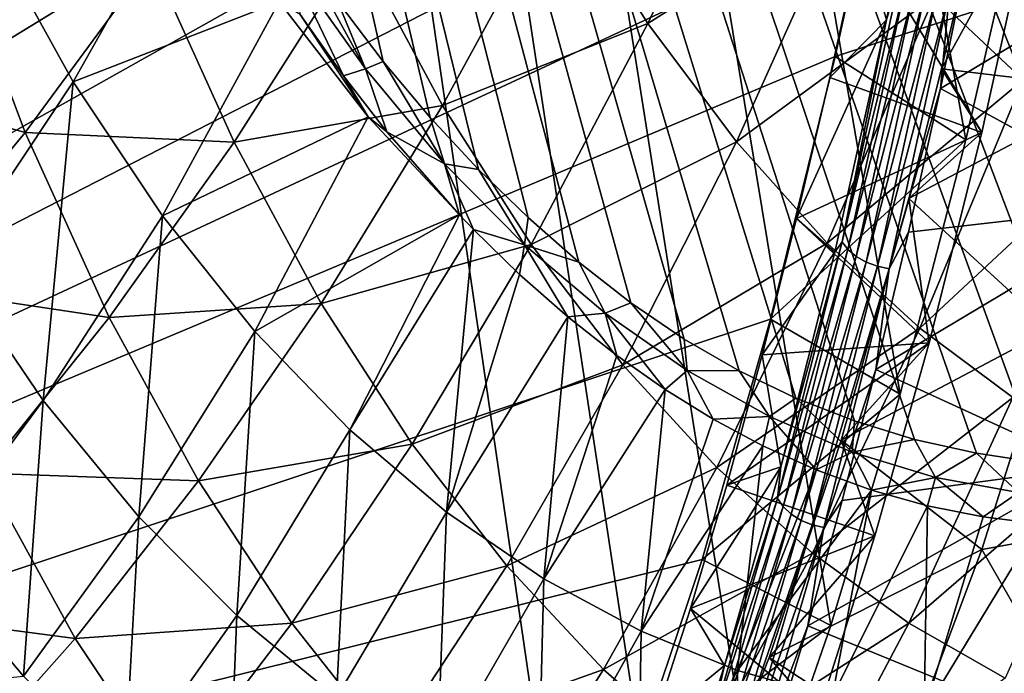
# Model space of a CAD drawing. Header units: millimetres. Extents: x 0 to 99, y -177 to 177.
# Tile 15 of 192: x 38 to 57, y -146 to -134. Entities that reach past the tile are written whole.
import ezdxf

# ---------------------------------------------------------------- set-up
doc = ezdxf.new("R2010")
doc.units = ezdxf.units.MM
doc.header["$LTSCALE"] = 26.699852
for name, color, linetype in [('12', 7, 'CONTINUOUS'), ('13', 7, 'CONTINUOUS'), ('16', 7, 'CONTINUOUS'), ('17', 7, 'CONTINUOUS'), ('2', 7, 'CONTINUOUS'), ('22', 7, 'CONTINUOUS'), ('23', 7, 'CONTINUOUS'), ('37', 7, 'CONTINUOUS'), ('39', 7, 'CONTINUOUS'), ('42', 7, 'CONTINUOUS'), ('94', 7, 'CONTINUOUS'), ('96', 7, 'CONTINUOUS'), ('97', 7, 'CONTINUOUS')]:
    doc.layers.add(name, color=color, linetype=linetype)

msp = doc.modelspace()

# ---------------------------------------------------------------- linework, layer by layer
at = {"layer": '12', "color": 253, "linetype": 'Continuous', "true_color": 0x9ca8ab}
for points in [[(48.735, -131.021, 10.316), (52.593, -128.957, 18.347), (50.394, -133.658, 16.421), (48.735, -131.021, 10.316)], [(52.593, -128.957, 18.347), (54.245, -131.202, 24.411), (50.394, -133.658, 16.421), (52.593, -128.957, 18.347)], [(55.937, -133.127, 30.631), (59.571, -129.477, 38.228), (57.655, -134.747, 36.958), (55.937, -133.127, 30.631)], [(44.786, -132.185, 2.295), (48.735, -131.021, 10.316), (46.425, -135.247, 8.349), (44.786, -132.185, 2.295)], [(48.735, -131.021, 10.316), (50.394, -133.658, 16.421), (46.425, -135.247, 8.349), (48.735, -131.021, 10.316)], [(50.394, -133.658, 16.421), (54.245, -131.202, 24.411), (52.109, -135.948, 22.742), (50.394, -133.658, 16.421)], [(54.245, -131.202, 24.411), (55.937, -133.127, 30.631), (52.109, -135.948, 22.742), (54.245, -131.202, 24.411)], [(36.84, -131.744, -13.129), (38.355, -135.763, -7.48), (34.36, -134.65, -14.94), (36.84, -131.744, -13.129)], [(36.84, -131.744, -13.129), (40.803, -132.433, -5.57), (38.355, -135.763, -7.48), (36.84, -131.744, -13.129)], [(40.803, -132.433, -5.57), (44.786, -132.185, 2.295), (42.394, -135.955, 0.333), (40.803, -132.433, -5.57)], [(44.786, -132.185, 2.295), (46.425, -135.247, 8.349), (42.394, -135.955, 0.333), (44.786, -132.185, 2.295)], [(40.803, -132.433, -5.57), (42.394, -135.955, 0.333), (38.355, -135.763, -7.48), (40.803, -132.433, -5.57)], [(52.109, -135.948, 22.742), (55.937, -133.127, 30.631), (53.866, -137.907, 29.228), (52.109, -135.948, 22.742)], [(55.937, -133.127, 30.631), (57.655, -134.747, 36.958), (53.866, -137.907, 29.228), (55.937, -133.127, 30.631)], [(46.425, -135.247, 8.349), (50.394, -133.658, 16.421), (48.138, -137.934, 14.683), (46.425, -135.247, 8.349)], [(50.394, -133.658, 16.421), (52.109, -135.948, 22.742), (48.138, -137.934, 14.683), (50.394, -133.658, 16.421)], [(34.36, -134.65, -14.94), (38.355, -135.763, -7.48), (35.902, -138.73, -9.157), (34.36, -134.65, -14.94)], [(53.866, -137.907, 29.228), (57.655, -134.747, 36.958), (55.652, -139.55, 35.826), (53.866, -137.907, 29.228)], [(57.655, -134.747, 36.958), (59.385, -136.077, 43.342), (55.652, -139.55, 35.826), (57.655, -134.747, 36.958)], [(42.394, -135.955, 0.333), (46.425, -135.247, 8.349), (44.078, -139.071, 6.586), (42.394, -135.955, 0.333)], [(46.425, -135.247, 8.349), (48.138, -137.934, 14.683), (44.078, -139.071, 6.586), (46.425, -135.247, 8.349)], [(38.355, -135.763, -7.48), (39.982, -139.343, -1.41), (35.902, -138.73, -9.157), (38.355, -135.763, -7.48)], [(38.355, -135.763, -7.48), (42.394, -135.955, 0.333), (39.982, -139.343, -1.41), (38.355, -135.763, -7.48)], [(42.394, -135.955, 0.333), (44.078, -139.071, 6.586), (39.982, -139.343, -1.41), (42.394, -135.955, 0.333)], [(48.138, -137.934, 14.683), (52.109, -135.948, 22.742), (49.911, -140.26, 21.245), (48.138, -137.934, 14.683)], [(52.109, -135.948, 22.742), (53.866, -137.907, 29.228), (49.911, -140.26, 21.245), (52.109, -135.948, 22.742)], [(55.652, -139.55, 35.826), (59.385, -136.077, 43.342), (57.451, -140.894, 42.484), (55.652, -139.55, 35.826)], [(44.078, -139.071, 6.586), (48.138, -137.934, 14.683), (45.841, -141.797, 13.133), (44.078, -139.071, 6.586)], [(48.138, -137.934, 14.683), (49.911, -140.26, 21.245), (45.841, -141.797, 13.133), (48.138, -137.934, 14.683)], [(49.911, -140.26, 21.245), (53.866, -137.907, 29.228), (51.729, -142.244, 27.98), (49.911, -140.26, 21.245)], [(53.866, -137.907, 29.228), (55.652, -139.55, 35.826), (51.729, -142.244, 27.98), (53.866, -137.907, 29.228)], [(35.902, -138.73, -9.157), (39.982, -139.343, -1.41), (37.562, -142.357, -2.935), (35.902, -138.73, -9.157)], [(39.982, -139.343, -1.41), (44.078, -139.071, 6.586), (41.707, -142.503, 5.025), (39.982, -139.343, -1.41)], [(44.078, -139.071, 6.586), (45.841, -141.797, 13.133), (41.707, -142.503, 5.025), (44.078, -139.071, 6.586)], [(39.982, -139.343, -1.41), (41.707, -142.503, 5.025), (37.562, -142.357, -2.935), (39.982, -139.343, -1.41)], [(51.729, -142.244, 27.98), (55.652, -139.55, 35.826), (53.577, -143.903, 34.832), (51.729, -142.244, 27.98)], [(55.652, -139.55, 35.826), (57.451, -140.894, 42.484), (53.577, -143.903, 34.832), (55.652, -139.55, 35.826)], [(45.841, -141.797, 13.133), (49.911, -140.26, 21.245), (47.666, -144.152, 19.918), (45.841, -141.797, 13.133)], [(49.911, -140.26, 21.245), (51.729, -142.244, 27.98), (47.666, -144.152, 19.918), (49.911, -140.26, 21.245)], [(53.577, -143.903, 34.832), (57.451, -140.894, 42.484), (55.44, -145.257, 41.744), (53.577, -143.903, 34.832)], [(57.451, -140.894, 42.484), (59.25, -141.957, 49.148), (55.44, -145.257, 41.744), (57.451, -140.894, 42.484)], [(41.707, -142.503, 5.025), (45.841, -141.797, 13.133), (43.514, -145.26, 11.768), (41.707, -142.503, 5.025)], [(45.841, -141.797, 13.133), (47.666, -144.152, 19.918), (43.514, -145.26, 11.768), (45.841, -141.797, 13.133)], [(55.44, -145.257, 41.744), (59.25, -141.957, 49.148), (57.302, -146.323, 48.662), (55.44, -145.257, 41.744)], [(37.562, -142.357, -2.935), (39.324, -145.552, 3.666), (35.146, -145.007, -4.243), (37.562, -142.357, -2.935)], [(37.562, -142.357, -2.935), (41.707, -142.503, 5.025), (39.324, -145.552, 3.666), (37.562, -142.357, -2.935)], [(47.666, -144.152, 19.918), (51.729, -142.244, 27.98), (49.54, -146.154, 26.883), (47.666, -144.152, 19.918)], [(51.729, -142.244, 27.98), (53.577, -143.903, 34.832), (49.54, -146.154, 26.883), (51.729, -142.244, 27.98)], [(41.707, -142.503, 5.025), (43.514, -145.26, 11.768), (39.324, -145.552, 3.666), (41.707, -142.503, 5.025)], [(49.54, -146.154, 26.883), (53.577, -143.903, 34.832), (51.445, -147.824, 33.971), (49.54, -146.154, 26.883)], [(53.577, -143.903, 34.832), (55.44, -145.257, 41.744), (51.445, -147.824, 33.971), (53.577, -143.903, 34.832)], [(43.514, -145.26, 11.768), (47.666, -144.152, 19.918), (45.388, -147.637, 18.758), (43.514, -145.26, 11.768)], [(47.666, -144.152, 19.918), (49.54, -146.154, 26.883), (45.388, -147.637, 18.758), (47.666, -144.152, 19.918)], [(35.146, -145.007, -4.243), (39.324, -145.552, 3.666), (36.941, -148.229, 2.508), (35.146, -145.007, -4.243)], [(39.324, -145.552, 3.666), (43.514, -145.26, 11.768), (41.172, -148.334, 10.587), (39.324, -145.552, 3.666)], [(43.514, -145.26, 11.768), (45.388, -147.637, 18.758), (41.172, -148.334, 10.587), (43.514, -145.26, 11.768)], [(51.445, -147.824, 33.971), (55.44, -145.257, 41.744), (53.366, -149.182, 41.12), (51.445, -147.824, 33.971)], [(55.44, -145.257, 41.744), (57.302, -146.323, 48.662), (53.366, -149.182, 41.12), (55.44, -145.257, 41.744)], [(39.324, -145.552, 3.666), (41.172, -148.334, 10.587), (36.941, -148.229, 2.508), (39.324, -145.552, 3.666)], [(45.388, -147.637, 18.758), (49.54, -146.154, 26.883), (47.312, -149.651, 25.937), (45.388, -147.637, 18.758)], [(49.54, -146.154, 26.883), (51.445, -147.824, 33.971), (47.312, -149.651, 25.937), (49.54, -146.154, 26.883)]]:
    msp.add_3dface(points, dxfattribs=at)
at = {"layer": '13', "color": 253, "linetype": 'Continuous', "true_color": 0x9ca8ab}
for points in [[(60.16, -137.155, 204.121), (61.29, -131.77, 208.386), (56.055, -134.916, 207.652), (60.16, -137.155, 204.121)], [(56.055, -134.916, 207.652), (61.29, -131.77, 208.386), (56.653, -132.014, 209.881), (56.055, -134.916, 207.652)], [(55.438, -137.697, 205.353), (60.16, -137.155, 204.121), (56.055, -134.916, 207.652), (55.438, -137.697, 205.353)], [(58.92, -142.243, 199.479), (60.16, -137.155, 204.121), (54.806, -140.351, 202.994), (58.92, -142.243, 199.479)], [(54.806, -140.351, 202.994), (60.16, -137.155, 204.121), (55.438, -137.697, 205.353), (54.806, -140.351, 202.994)], [(54.156, -142.886, 200.569), (58.92, -142.243, 199.479), (54.806, -140.351, 202.994), (54.156, -142.886, 200.569)], [(57.57, -146.982, 194.468), (58.92, -142.243, 199.479), (53.486, -145.312, 198.068), (57.57, -146.982, 194.468)], [(53.486, -145.312, 198.068), (58.92, -142.243, 199.479), (54.156, -142.886, 200.569), (53.486, -145.312, 198.068)], [(52.794, -147.637, 195.483), (57.57, -146.982, 194.468), (53.486, -145.312, 198.068), (52.794, -147.637, 195.483)]]:
    msp.add_3dface(points, dxfattribs=at)
at = {"layer": '16', "color": 253, "linetype": 'Continuous', "true_color": 0x9ca8ab}
for points in [[(37.642, -131.82, 4.16), (39.284, -134.783, 10.166), (41.602, -130.671, 11.963), (37.642, -131.82, 4.16)], [(41.602, -130.671, 11.963), (39.284, -134.783, 10.166), (43.265, -133.237, 18.037), (41.602, -130.671, 11.963)], [(39.284, -134.783, 10.166), (37.642, -131.82, 4.16), (36.925, -138.335, 8.458), (39.284, -134.783, 10.166)], [(39.284, -134.783, 10.166), (41.009, -137.375, 16.474), (43.265, -133.237, 18.037), (39.284, -134.783, 10.166)], [(43.265, -133.237, 18.037), (41.009, -137.375, 16.474), (44.989, -135.461, 24.34), (43.265, -133.237, 18.037)], [(43.265, -133.237, 18.037), (44.989, -135.461, 24.34), (43.672, -133.484, 19.249), (43.265, -133.237, 18.037)], [(43.672, -133.484, 19.249), (44.989, -135.461, 24.34), (44.511, -134.669, 22.393), (43.672, -133.484, 19.249)], [(38.703, -140.948, 14.964), (39.284, -134.783, 10.166), (36.925, -138.335, 8.458), (38.703, -140.948, 14.964)], [(41.009, -137.375, 16.474), (39.284, -134.783, 10.166), (38.703, -140.948, 14.964), (41.009, -137.375, 16.474)], [(44.989, -135.461, 24.34), (45.35, -135.752, 25.541), (44.511, -134.669, 22.393), (44.989, -135.461, 24.34)], [(41.009, -137.375, 16.474), (42.798, -139.615, 23.024), (44.989, -135.461, 24.34), (41.009, -137.375, 16.474)], [(44.989, -135.461, 24.34), (42.798, -139.615, 23.024), (46.753, -137.358, 30.804), (44.989, -135.461, 24.34)], [(44.989, -135.461, 24.34), (46.753, -137.358, 30.804), (45.35, -135.752, 25.541), (44.989, -135.461, 24.34)], [(40.55, -143.199, 21.726), (41.009, -137.375, 16.474), (38.703, -140.948, 14.964), (40.55, -143.199, 21.726)], [(42.798, -139.615, 23.024), (41.009, -137.375, 16.474), (40.55, -143.199, 21.726), (42.798, -139.615, 23.024)], [(42.798, -139.615, 23.024), (44.634, -141.519, 29.757), (46.753, -137.358, 30.804), (42.798, -139.615, 23.024)], [(46.753, -137.358, 30.804), (44.634, -141.519, 29.757), (47.027, -137.643, 31.829), (46.753, -137.358, 30.804)], [(44.634, -141.519, 29.757), (46.502, -143.108, 36.614), (47.027, -137.643, 31.829), (44.634, -141.519, 29.757)], [(47.027, -137.643, 31.829), (46.502, -143.108, 36.614), (47.917, -138.512, 35.165), (47.027, -137.643, 31.829)], [(38.703, -140.948, 14.964), (36.925, -138.335, 8.458), (36.421, -144.029, 13.666), (38.703, -140.948, 14.964)], [(47.917, -138.512, 35.165), (46.502, -143.108, 36.614), (48.847, -139.332, 38.651), (47.917, -138.512, 35.165)], [(46.502, -143.108, 36.614), (48.385, -144.401, 43.538), (48.847, -139.332, 38.651), (46.502, -143.108, 36.614)], [(48.847, -139.332, 38.651), (48.385, -144.401, 43.538), (49.794, -140.078, 42.202), (48.847, -139.332, 38.651)], [(42.448, -145.108, 28.681), (42.798, -139.615, 23.024), (40.55, -143.199, 21.726), (42.448, -145.108, 28.681)], [(44.634, -141.519, 29.757), (42.798, -139.615, 23.024), (42.448, -145.108, 28.681), (44.634, -141.519, 29.757)], [(49.794, -140.078, 42.202), (48.385, -144.401, 43.538), (50.732, -140.736, 45.721), (49.794, -140.078, 42.202)], [(48.385, -144.401, 43.538), (50.266, -145.415, 50.47), (50.732, -140.736, 45.721), (48.385, -144.401, 43.538)], [(50.732, -140.736, 45.721), (50.266, -145.415, 50.47), (51.661, -141.313, 49.207), (50.732, -140.736, 45.721)], [(38.322, -146.285, 20.616), (38.703, -140.948, 14.964), (36.421, -144.029, 13.666), (38.322, -146.285, 20.616)], [(40.55, -143.199, 21.726), (38.703, -140.948, 14.964), (38.322, -146.285, 20.616), (40.55, -143.199, 21.726)], [(51.661, -141.313, 49.207), (50.266, -145.415, 50.47), (52.622, -141.829, 52.811), (51.661, -141.313, 49.207)], [(44.378, -146.695, 35.766), (44.634, -141.519, 29.757), (42.448, -145.108, 28.681), (44.378, -146.695, 35.766)], [(46.502, -143.108, 36.614), (44.634, -141.519, 29.757), (44.378, -146.695, 35.766), (46.502, -143.108, 36.614)], [(50.266, -145.415, 50.47), (52.13, -146.171, 57.352), (52.622, -141.829, 52.811), (50.266, -145.415, 50.47)], [(52.622, -141.829, 52.811), (52.13, -146.171, 57.352), (53.649, -142.291, 56.653), (52.622, -141.829, 52.811)], [(53.649, -142.291, 56.653), (52.13, -146.171, 57.352), (54.721, -142.682, 60.657), (53.649, -142.291, 56.653)], [(52.13, -146.171, 57.352), (53.96, -146.687, 64.126), (54.721, -142.682, 60.657), (52.13, -146.171, 57.352)], [(54.721, -142.682, 60.657), (53.96, -146.687, 64.126), (55.804, -142.988, 64.703), (54.721, -142.682, 60.657)], [(46.324, -147.981, 42.92), (46.502, -143.108, 36.614), (44.378, -146.695, 35.766), (46.324, -147.981, 42.92)], [(48.385, -144.401, 43.538), (46.502, -143.108, 36.614), (46.324, -147.981, 42.92), (48.385, -144.401, 43.538)], [(53.96, -146.687, 64.126), (55.739, -146.983, 70.733), (55.804, -142.988, 64.703), (53.96, -146.687, 64.126)], [(55.804, -142.988, 64.703), (55.739, -146.983, 70.733), (56.881, -143.204, 68.721), (55.804, -142.988, 64.703)], [(40.276, -148.192, 27.768), (40.55, -143.199, 21.726), (38.322, -146.285, 20.616), (40.276, -148.192, 27.768)], [(42.448, -145.108, 28.681), (40.55, -143.199, 21.726), (40.276, -148.192, 27.768), (42.448, -145.108, 28.681)], [(56.881, -143.204, 68.721), (55.739, -146.983, 70.733), (57.954, -143.334, 72.728), (56.881, -143.204, 68.721)], [(55.739, -146.983, 70.733), (57.429, -147.126, 77.121), (57.954, -143.334, 72.728), (55.739, -146.983, 70.733)], [(38.322, -146.285, 20.616), (36.421, -144.029, 13.666), (34.237, -146.689, 12.742), (38.322, -146.285, 20.616)], [(48.269, -148.986, 50.082), (48.385, -144.401, 43.538), (46.324, -147.981, 42.92), (48.269, -148.986, 50.082)], [(50.266, -145.415, 50.47), (48.385, -144.401, 43.538), (48.269, -148.986, 50.082), (50.266, -145.415, 50.47)], [(42.264, -149.772, 35.057), (42.448, -145.108, 28.681), (40.276, -148.192, 27.768), (42.264, -149.772, 35.057)], [(44.378, -146.695, 35.766), (42.448, -145.108, 28.681), (42.264, -149.772, 35.057), (44.378, -146.695, 35.766)], [(50.194, -149.731, 57.19), (50.266, -145.415, 50.47), (48.269, -148.986, 50.082), (50.194, -149.731, 57.19)], [(52.13, -146.171, 57.352), (50.266, -145.415, 50.47), (50.194, -149.731, 57.19), (52.13, -146.171, 57.352)], [(52.084, -150.238, 64.182), (52.13, -146.171, 57.352), (50.194, -149.731, 57.19), (52.084, -150.238, 64.182)], [(53.96, -146.687, 64.126), (52.13, -146.171, 57.352), (52.084, -150.238, 64.182), (53.96, -146.687, 64.126)]]:
    msp.add_3dface(points, dxfattribs=at)
at = {"layer": '17', "color": 253, "linetype": 'Continuous', "true_color": 0x9ca8ab}
for points in [[(60.548, -129.967, 200.492), (59.429, -134.935, 196.258), (56.679, -131.927, 200.424), (60.548, -129.967, 200.492)], [(56.679, -131.927, 200.424), (59.429, -134.935, 196.258), (56.073, -134.536, 198.162), (56.679, -131.927, 200.424)], [(56.073, -134.536, 198.162), (59.429, -134.935, 196.258), (55.445, -137.04, 195.819), (56.073, -134.536, 198.162)], [(59.429, -134.935, 196.258), (58.197, -139.571, 191.675), (55.445, -137.04, 195.819), (59.429, -134.935, 196.258)], [(55.445, -137.04, 195.819), (58.197, -139.571, 191.675), (54.131, -141.716, 190.914), (55.445, -137.04, 195.819)], [(58.197, -139.571, 191.675), (56.852, -143.83, 186.758), (54.131, -141.716, 190.914), (58.197, -139.571, 191.675)], [(56.852, -143.83, 186.758), (58.197, -139.571, 191.675), (60.129, -143.237, 185.413), (56.852, -143.83, 186.758)], [(54.131, -141.716, 190.914), (56.852, -143.83, 186.758), (52.744, -145.921, 185.74), (54.131, -141.716, 190.914)], [(58.699, -147.046, 180.244), (56.852, -143.83, 186.758), (60.129, -143.237, 185.413), (58.699, -147.046, 180.244)], [(56.852, -143.83, 186.758), (55.407, -147.68, 181.544), (52.744, -145.921, 185.74), (56.852, -143.83, 186.758)], [(55.407, -147.68, 181.544), (56.852, -143.83, 186.758), (58.699, -147.046, 180.244), (55.407, -147.68, 181.544)], [(52.744, -145.921, 185.74), (55.407, -147.68, 181.544), (51.273, -149.645, 180.248), (52.744, -145.921, 185.74)]]:
    msp.add_3dface(points, dxfattribs=at)
at = {"layer": '2', "color": 253, "linetype": 'Continuous', "true_color": 0x9ca8ab}
for points in [[(55.012, -133.589, 207.725), (55.979, -128.686, 211.334), (54.524, -131.916, 205.905), (55.012, -133.589, 207.725)], [(53.912, -134.704, 203.622), (55.012, -133.589, 207.725), (54.524, -131.916, 205.905), (53.912, -134.704, 203.622)], [(54.011, -138.082, 203.989), (55.012, -133.589, 207.725), (53.272, -137.429, 201.232), (54.011, -138.082, 203.989)], [(53.272, -137.429, 201.232), (55.012, -133.589, 207.725), (53.912, -134.704, 203.622), (53.272, -137.429, 201.232)], [(52.607, -140.066, 198.752), (54.011, -138.082, 203.989), (53.272, -137.429, 201.232), (52.607, -140.066, 198.752)], [(52.968, -142.234, 200.097), (54.011, -138.082, 203.989), (52.607, -140.066, 198.752), (52.968, -142.234, 200.097)], [(51.923, -142.59, 196.196), (52.968, -142.234, 200.097), (52.607, -140.066, 198.752), (51.923, -142.59, 196.196)], [(51.878, -146.074, 196.031), (52.968, -142.234, 200.097), (51.221, -144.972, 193.579), (51.878, -146.074, 196.031)], [(51.221, -144.972, 193.579), (52.968, -142.234, 200.097), (51.923, -142.59, 196.196), (51.221, -144.972, 193.579)], [(50.504, -147.205, 190.903), (51.878, -146.074, 196.031), (51.221, -144.972, 193.579), (50.504, -147.205, 190.903)], [(50.731, -149.651, 191.749), (51.878, -146.074, 196.031), (50.504, -147.205, 190.903), (50.731, -149.651, 191.749)]]:
    msp.add_3dface(points, dxfattribs=at)
at = {"layer": '22', "color": 253, "linetype": 'Continuous', "true_color": 0x9ca8ab}
for points in [[(74.228, -132.961, 132.62), (29.005, -62.517, -36.155), (73.365, -134.125, 129.401), (74.228, -132.961, 132.62)], [(73.365, -134.125, 129.401), (29.005, -62.517, -36.155), (72.453, -135.237, 125.994), (73.365, -134.125, 129.401)], [(72.453, -135.237, 125.994), (29.005, -62.517, -36.155), (71.491, -136.305, 122.407), (72.453, -135.237, 125.994)], [(71.491, -136.305, 122.407), (29.005, -62.517, -36.155), (70.475, -137.311, 118.615), (71.491, -136.305, 122.407)], [(70.475, -137.311, 118.615), (29.005, -62.517, -36.155), (69.399, -138.248, 114.599), (70.475, -137.311, 118.615)], [(69.399, -138.248, 114.599), (29.005, -62.517, -36.155), (68.266, -139.123, 110.368), (69.399, -138.248, 114.599)], [(68.266, -139.123, 110.368), (29.005, -62.517, -36.155), (67.082, -139.906, 105.953), (68.266, -139.123, 110.368)], [(67.082, -139.906, 105.953), (29.005, -62.517, -36.155), (65.846, -140.589, 101.339), (67.082, -139.906, 105.953)], [(65.846, -140.589, 101.339), (29.005, -62.517, -36.155), (64.559, -141.178, 96.535), (65.846, -140.589, 101.339)], [(64.559, -141.178, 96.535), (29.005, -62.517, -36.155), (63.249, -141.644, 91.646), (64.559, -141.178, 96.535)], [(63.249, -141.644, 91.646), (29.005, -62.517, -36.155), (61.93, -141.973, 86.722), (63.249, -141.644, 91.646)], [(61.93, -141.973, 86.722), (29.005, -62.517, -36.155), (60.59, -142.176, 81.723), (61.93, -141.973, 86.722)], [(60.59, -142.176, 81.723), (29.005, -62.517, -36.155), (59.231, -142.252, 76.651), (60.59, -142.176, 81.723)], [(59.231, -142.252, 76.651), (29.005, -62.517, -36.155), (57.974, -142.154, 71.96), (59.231, -142.252, 76.651)], [(57.974, -142.154, 71.96), (29.005, -62.517, -36.155), (56.749, -141.971, 67.386), (57.974, -142.154, 71.96)], [(56.749, -141.971, 67.386), (29.005, -62.517, -36.155), (55.554, -141.702, 62.929), (56.749, -141.971, 67.386)], [(55.554, -141.702, 62.929), (29.005, -62.517, -36.155), (54.391, -141.347, 58.589), (55.554, -141.702, 62.929)], [(54.391, -141.347, 58.589), (29.005, -62.517, -36.155), (53.26, -140.907, 54.366), (54.391, -141.347, 58.589)], [(53.26, -140.907, 54.366), (29.005, -62.517, -36.155), (52.161, -140.379, 50.267), (53.26, -140.907, 54.366)], [(52.161, -140.379, 50.267), (29.005, -62.517, -36.155), (51.098, -139.762, 46.296), (52.161, -140.379, 50.267)], [(51.098, -139.762, 46.296), (29.005, -62.517, -36.155), (50.065, -139.059, 42.443), (51.098, -139.762, 46.296)], [(50.065, -139.059, 42.443), (29.005, -62.517, -36.155), (49.06, -138.274, 38.694), (50.065, -139.059, 42.443)], [(49.06, -138.274, 38.694), (29.005, -62.517, -36.155), (48.08, -137.413, 35.034), (49.06, -138.274, 38.694)], [(48.08, -137.413, 35.034), (29.005, -62.517, -36.155), (47.121, -136.479, 31.456), (48.08, -137.413, 35.034)], [(47.121, -136.479, 31.456), (29.005, -62.517, -36.155), (46.188, -135.473, 27.972), (47.121, -136.479, 31.456)], [(46.188, -135.473, 27.972), (29.005, -62.517, -36.155), (45.28, -134.39, 24.583), (46.188, -135.473, 27.972)], [(45.28, -134.39, 24.583), (29.005, -62.517, -36.155), (44.396, -133.225, 21.285), (45.28, -134.39, 24.583)]]:
    msp.add_3dface(points, dxfattribs=at)
at = {"layer": '23', "color": 253, "linetype": 'Continuous', "true_color": 0x9ca8ab}
for points in [[(44.933, -134.533, 23.464), (43.535, -131.972, 18.073), (43.421, -132.393, 17.814), (44.933, -134.533, 23.464)], [(44.396, -133.225, 21.285), (43.535, -131.972, 18.073), (44.933, -134.533, 23.464), (44.396, -133.225, 21.285)], [(43.672, -133.484, 19.249), (44.511, -134.669, 22.393), (43.421, -132.393, 17.814), (43.672, -133.484, 19.249)], [(44.511, -134.669, 22.393), (44.933, -134.533, 23.464), (43.421, -132.393, 17.814), (44.511, -134.669, 22.393)], [(45.28, -134.39, 24.583), (44.396, -133.225, 21.285), (44.933, -134.533, 23.464), (45.28, -134.39, 24.583)], [(46.462, -136.372, 29.178), (45.28, -134.39, 24.583), (44.933, -134.533, 23.464), (46.462, -136.372, 29.178)], [(46.188, -135.473, 27.972), (45.28, -134.39, 24.583), (46.462, -136.372, 29.178), (46.188, -135.473, 27.972)], [(44.511, -134.669, 22.393), (45.35, -135.752, 25.541), (44.933, -134.533, 23.464), (44.511, -134.669, 22.393)], [(45.35, -135.752, 25.541), (46.462, -136.372, 29.178), (44.933, -134.533, 23.464), (45.35, -135.752, 25.541)], [(47.121, -136.479, 31.456), (46.188, -135.473, 27.972), (46.462, -136.372, 29.178), (47.121, -136.479, 31.456)], [(45.35, -135.752, 25.541), (46.753, -137.358, 30.804), (46.462, -136.372, 29.178), (45.35, -135.752, 25.541)], [(46.753, -137.358, 30.804), (47.027, -137.643, 31.829), (46.462, -136.372, 29.178), (46.753, -137.358, 30.804)], [(47.027, -137.643, 31.829), (48.008, -137.94, 34.955), (46.462, -136.372, 29.178), (47.027, -137.643, 31.829)], [(48.008, -137.94, 34.955), (47.121, -136.479, 31.456), (46.462, -136.372, 29.178), (48.008, -137.94, 34.955)], [(48.08, -137.413, 35.034), (47.121, -136.479, 31.456), (48.008, -137.94, 34.955), (48.08, -137.413, 35.034)], [(49.06, -138.274, 38.694), (48.08, -137.413, 35.034), (48.008, -137.94, 34.955), (49.06, -138.274, 38.694)], [(47.027, -137.643, 31.829), (47.917, -138.512, 35.165), (48.008, -137.94, 34.955), (47.027, -137.643, 31.829)], [(47.917, -138.512, 35.165), (48.847, -139.332, 38.651), (48.008, -137.94, 34.955), (47.917, -138.512, 35.165)], [(48.847, -139.332, 38.651), (49.573, -139.264, 40.799), (48.008, -137.94, 34.955), (48.847, -139.332, 38.651)], [(49.573, -139.264, 40.799), (49.06, -138.274, 38.694), (48.008, -137.94, 34.955), (49.573, -139.264, 40.799)], [(50.065, -139.059, 42.443), (49.06, -138.274, 38.694), (49.573, -139.264, 40.799), (50.065, -139.059, 42.443)], [(51.154, -140.368, 46.706), (50.065, -139.059, 42.443), (49.573, -139.264, 40.799), (51.154, -140.368, 46.706)], [(51.098, -139.762, 46.296), (50.065, -139.059, 42.443), (51.154, -140.368, 46.706), (51.098, -139.762, 46.296)], [(48.847, -139.332, 38.651), (49.794, -140.078, 42.202), (49.573, -139.264, 40.799), (48.847, -139.332, 38.651)], [(49.794, -140.078, 42.202), (50.732, -140.736, 45.721), (49.573, -139.264, 40.799), (49.794, -140.078, 42.202)], [(50.732, -140.736, 45.721), (51.154, -140.368, 46.706), (49.573, -139.264, 40.799), (50.732, -140.736, 45.721)], [(52.161, -140.379, 50.267), (51.098, -139.762, 46.296), (51.154, -140.368, 46.706), (52.161, -140.379, 50.267)], [(50.732, -140.736, 45.721), (51.661, -141.313, 49.207), (51.154, -140.368, 46.706), (50.732, -140.736, 45.721)], [(51.661, -141.313, 49.207), (52.747, -141.259, 52.659), (51.154, -140.368, 46.706), (51.661, -141.313, 49.207)], [(52.747, -141.259, 52.659), (52.161, -140.379, 50.267), (51.154, -140.368, 46.706), (52.747, -141.259, 52.659)], [(53.26, -140.907, 54.366), (52.161, -140.379, 50.267), (52.747, -141.259, 52.659), (53.26, -140.907, 54.366)], [(54.349, -141.947, 58.641), (53.26, -140.907, 54.366), (52.747, -141.259, 52.659), (54.349, -141.947, 58.641)], [(54.391, -141.347, 58.589), (53.26, -140.907, 54.366), (54.349, -141.947, 58.641), (54.391, -141.347, 58.589)], [(51.661, -141.313, 49.207), (52.622, -141.829, 52.811), (52.747, -141.259, 52.659), (51.661, -141.313, 49.207)], [(52.622, -141.829, 52.811), (53.649, -142.291, 56.653), (52.747, -141.259, 52.659), (52.622, -141.829, 52.811)], [(53.649, -142.291, 56.653), (54.349, -141.947, 58.641), (52.747, -141.259, 52.659), (53.649, -142.291, 56.653)], [(55.554, -141.702, 62.929), (54.391, -141.347, 58.589), (54.349, -141.947, 58.641), (55.554, -141.702, 62.929)], [(55.955, -142.437, 64.636), (55.554, -141.702, 62.929), (54.349, -141.947, 58.641), (55.955, -142.437, 64.636)], [(56.749, -141.971, 67.386), (55.554, -141.702, 62.929), (55.955, -142.437, 64.636), (56.749, -141.971, 67.386)], [(53.649, -142.291, 56.653), (54.721, -142.682, 60.657), (54.349, -141.947, 58.641), (53.649, -142.291, 56.653)], [(54.721, -142.682, 60.657), (55.955, -142.437, 64.636), (54.349, -141.947, 58.641), (54.721, -142.682, 60.657)], [(57.564, -142.73, 70.645), (56.749, -141.971, 67.386), (55.955, -142.437, 64.636), (57.564, -142.73, 70.645)], [(57.974, -142.154, 71.96), (56.749, -141.971, 67.386), (57.564, -142.73, 70.645), (57.974, -142.154, 71.96)], [(54.721, -142.682, 60.657), (55.804, -142.988, 64.703), (55.955, -142.437, 64.636), (54.721, -142.682, 60.657)], [(55.804, -142.988, 64.703), (56.881, -143.204, 68.721), (55.955, -142.437, 64.636), (55.804, -142.988, 64.703)], [(56.881, -143.204, 68.721), (57.564, -142.73, 70.645), (55.955, -142.437, 64.636), (56.881, -143.204, 68.721)], [(56.881, -143.204, 68.721), (57.954, -143.334, 72.728), (57.564, -142.73, 70.645), (56.881, -143.204, 68.721)]]:
    msp.add_3dface(points, dxfattribs=at)
at = {"layer": '37', "color": 253, "linetype": 'Continuous', "true_color": 0x9ca8ab}
for points in [[(56.679, -131.927, 200.424), (56.073, -134.536, 198.162), (57.829, -131.343, 204.717), (56.679, -131.927, 200.424)], [(57.829, -131.343, 204.717), (56.073, -134.536, 198.162), (56.851, -135.763, 201.068), (57.829, -131.343, 204.717)], [(56.073, -134.536, 198.162), (55.445, -137.04, 195.819), (56.851, -135.763, 201.068), (56.073, -134.536, 198.162)], [(56.851, -135.763, 201.068), (55.445, -137.04, 195.819), (55.837, -139.832, 197.281), (56.851, -135.763, 201.068)], [(55.445, -137.04, 195.819), (54.131, -141.716, 190.914), (55.837, -139.832, 197.281), (55.445, -137.04, 195.819)], [(55.837, -139.832, 197.281), (54.131, -141.716, 190.914), (54.784, -143.57, 193.351), (55.837, -139.832, 197.281)], [(54.131, -141.716, 190.914), (52.744, -145.921, 185.74), (54.784, -143.57, 193.351), (54.131, -141.716, 190.914)], [(54.784, -143.57, 193.351), (52.744, -145.921, 185.74), (53.686, -147.021, 189.253), (54.784, -143.57, 193.351)], [(52.744, -145.921, 185.74), (51.273, -149.645, 180.248), (53.686, -147.021, 189.253), (52.744, -145.921, 185.74)]]:
    msp.add_3dface(points, dxfattribs=at)
at = {"layer": '39', "color": 253, "linetype": 'Continuous', "true_color": 0x9ca8ab}
for points in [[(54.524, -131.916, 205.905), (57.829, -131.343, 204.717), (56.851, -135.763, 201.068), (54.524, -131.916, 205.905)], [(53.912, -134.704, 203.622), (54.524, -131.916, 205.905), (56.851, -135.763, 201.068), (53.912, -134.704, 203.622)], [(53.272, -137.429, 201.232), (53.912, -134.704, 203.622), (56.851, -135.763, 201.068), (53.272, -137.429, 201.232)], [(53.272, -137.429, 201.232), (56.851, -135.763, 201.068), (55.837, -139.832, 197.281), (53.272, -137.429, 201.232)], [(52.607, -140.066, 198.752), (53.272, -137.429, 201.232), (55.837, -139.832, 197.281), (52.607, -140.066, 198.752)], [(51.923, -142.59, 196.196), (52.607, -140.066, 198.752), (55.837, -139.832, 197.281), (51.923, -142.59, 196.196)], [(51.923, -142.59, 196.196), (55.837, -139.832, 197.281), (54.784, -143.57, 193.351), (51.923, -142.59, 196.196)], [(51.221, -144.972, 193.579), (51.923, -142.59, 196.196), (54.784, -143.57, 193.351), (51.221, -144.972, 193.579)], [(51.221, -144.972, 193.579), (54.784, -143.57, 193.351), (53.686, -147.021, 189.253), (51.221, -144.972, 193.579)], [(50.504, -147.205, 190.903), (51.221, -144.972, 193.579), (53.686, -147.021, 189.253), (50.504, -147.205, 190.903)]]:
    msp.add_3dface(points, dxfattribs=at)
at = {"layer": '42', "color": 253, "linetype": 'Continuous', "true_color": 0x9ca8ab}
for points in [[(55.979, -128.686, 211.334), (55.012, -133.589, 207.725), (55.31, -132.572, 208.747), (55.979, -128.686, 211.334)], [(56.055, -134.916, 207.652), (56.653, -132.014, 209.881), (56.229, -133.053, 209.131), (56.055, -134.916, 207.652)], [(55.31, -132.572, 208.747), (55.012, -133.589, 207.725), (54.152, -137.881, 204.427), (55.31, -132.572, 208.747)], [(55.31, -132.572, 208.747), (54.152, -137.881, 204.427), (55.425, -132.707, 208.893), (55.31, -132.572, 208.747)], [(55.425, -132.707, 208.893), (54.152, -137.881, 204.427), (54.265, -138.027, 204.564), (55.425, -132.707, 208.893)], [(55.425, -132.707, 208.893), (54.265, -138.027, 204.564), (55.584, -132.832, 209.015), (55.425, -132.707, 208.893)], [(55.584, -132.832, 209.015), (54.265, -138.027, 204.564), (54.421, -138.163, 204.676), (55.584, -132.832, 209.015)], [(55.584, -132.832, 209.015), (54.421, -138.163, 204.676), (55.781, -132.935, 209.097), (55.584, -132.832, 209.015)], [(55.781, -132.935, 209.097), (54.421, -138.163, 204.676), (54.615, -138.275, 204.752), (55.781, -132.935, 209.097)], [(55.781, -132.935, 209.097), (54.615, -138.275, 204.752), (56.002, -133.009, 209.135), (55.781, -132.935, 209.097)], [(56.002, -133.009, 209.135), (54.615, -138.275, 204.752), (54.835, -138.355, 204.784), (56.002, -133.009, 209.135)], [(56.002, -133.009, 209.135), (54.835, -138.355, 204.784), (56.229, -133.053, 209.131), (56.002, -133.009, 209.135)], [(56.229, -133.053, 209.131), (54.835, -138.355, 204.784), (55.061, -138.403, 204.778), (56.229, -133.053, 209.131)], [(56.055, -134.916, 207.652), (56.229, -133.053, 209.131), (55.061, -138.403, 204.778), (56.055, -134.916, 207.652)], [(55.012, -133.589, 207.725), (54.011, -138.082, 203.989), (54.152, -137.881, 204.427), (55.012, -133.589, 207.725)], [(55.438, -137.697, 205.353), (56.055, -134.916, 207.652), (55.061, -138.403, 204.778), (55.438, -137.697, 205.353)], [(54.806, -140.351, 202.994), (55.438, -137.697, 205.353), (55.061, -138.403, 204.778), (54.806, -140.351, 202.994)], [(54.152, -137.881, 204.427), (52.968, -142.234, 200.097), (52.903, -142.847, 199.763), (54.152, -137.881, 204.427)], [(54.152, -137.881, 204.427), (52.903, -142.847, 199.763), (54.265, -138.027, 204.564), (54.152, -137.881, 204.427)], [(54.265, -138.027, 204.564), (52.903, -142.847, 199.763), (53.012, -143.004, 199.889), (54.265, -138.027, 204.564)], [(54.011, -138.082, 203.989), (52.968, -142.234, 200.097), (54.152, -137.881, 204.427), (54.011, -138.082, 203.989)], [(54.265, -138.027, 204.564), (53.012, -143.004, 199.889), (54.421, -138.163, 204.676), (54.265, -138.027, 204.564)], [(54.421, -138.163, 204.676), (53.012, -143.004, 199.889), (53.166, -143.151, 199.992), (54.421, -138.163, 204.676)], [(54.421, -138.163, 204.676), (53.166, -143.151, 199.992), (54.615, -138.275, 204.752), (54.421, -138.163, 204.676)], [(54.615, -138.275, 204.752), (53.166, -143.151, 199.992), (53.358, -143.271, 200.06), (54.615, -138.275, 204.752)], [(54.615, -138.275, 204.752), (53.358, -143.271, 200.06), (54.835, -138.355, 204.784), (54.615, -138.275, 204.752)], [(54.835, -138.355, 204.784), (53.358, -143.271, 200.06), (53.576, -143.357, 200.087), (54.835, -138.355, 204.784)], [(54.835, -138.355, 204.784), (53.576, -143.357, 200.087), (55.061, -138.403, 204.778), (54.835, -138.355, 204.784)], [(55.061, -138.403, 204.778), (53.576, -143.357, 200.087), (53.801, -143.409, 200.077), (55.061, -138.403, 204.778)], [(54.806, -140.351, 202.994), (55.061, -138.403, 204.778), (53.801, -143.409, 200.077), (54.806, -140.351, 202.994)], [(54.156, -142.886, 200.569), (54.806, -140.351, 202.994), (53.801, -143.409, 200.077), (54.156, -142.886, 200.569)], [(52.968, -142.234, 200.097), (51.878, -146.074, 196.031), (52.903, -142.847, 199.763), (52.968, -142.234, 200.097)], [(52.903, -142.847, 199.763), (51.878, -146.074, 196.031), (51.554, -147.469, 194.732), (52.903, -142.847, 199.763)], [(52.903, -142.847, 199.763), (51.554, -147.469, 194.732), (53.012, -143.004, 199.889), (52.903, -142.847, 199.763)], [(53.486, -145.312, 198.068), (54.156, -142.886, 200.569), (53.801, -143.409, 200.077), (53.486, -145.312, 198.068)], [(53.012, -143.004, 199.889), (51.554, -147.469, 194.732), (51.661, -147.638, 194.846), (53.012, -143.004, 199.889)], [(53.012, -143.004, 199.889), (51.661, -147.638, 194.846), (53.166, -143.151, 199.992), (53.012, -143.004, 199.889)], [(53.166, -143.151, 199.992), (51.661, -147.638, 194.846), (51.812, -147.794, 194.938), (53.166, -143.151, 199.992)], [(53.166, -143.151, 199.992), (51.812, -147.794, 194.938), (53.358, -143.271, 200.06), (53.166, -143.151, 199.992)], [(53.358, -143.271, 200.06), (51.812, -147.794, 194.938), (52.002, -147.922, 194.997), (53.358, -143.271, 200.06)], [(53.358, -143.271, 200.06), (52.002, -147.922, 194.997), (53.576, -143.357, 200.087), (53.358, -143.271, 200.06)], [(53.576, -143.357, 200.087), (52.002, -147.922, 194.997), (52.219, -148.014, 195.017), (53.576, -143.357, 200.087)], [(53.576, -143.357, 200.087), (52.219, -148.014, 195.017), (53.801, -143.409, 200.077), (53.576, -143.357, 200.087)], [(53.801, -143.409, 200.077), (52.219, -148.014, 195.017), (52.443, -148.069, 195.004), (53.801, -143.409, 200.077)], [(53.486, -145.312, 198.068), (53.801, -143.409, 200.077), (52.443, -148.069, 195.004), (53.486, -145.312, 198.068)], [(52.794, -147.637, 195.483), (53.486, -145.312, 198.068), (52.443, -148.069, 195.004), (52.794, -147.637, 195.483)], [(51.878, -146.074, 196.031), (50.731, -149.651, 191.749), (51.554, -147.469, 194.732), (51.878, -146.074, 196.031)]]:
    msp.add_3dface(points, dxfattribs=at)
at = {"layer": '94', "color": 253, "linetype": 'Continuous', "true_color": 0x9ca8ab}
for points in [[(54.02, -134.297, 202.091), (57.148, -133.277, 202.174), (54.613, -131.594, 204.306), (54.02, -134.297, 202.091)], [(56.544, -135.909, 199.92), (57.148, -133.277, 202.174), (54.02, -134.297, 202.091), (56.544, -135.909, 199.92)], [(52.77, -139.379, 197.428), (56.544, -135.909, 199.92), (54.02, -134.297, 202.091), (52.77, -139.379, 197.428)], [(55.276, -140.828, 195.189), (56.544, -135.909, 199.92), (52.77, -139.379, 197.428), (55.276, -140.828, 195.189)], [(51.443, -144.026, 192.476), (55.276, -140.828, 195.189), (52.77, -139.379, 197.428), (51.443, -144.026, 192.476)], [(53.937, -145.301, 190.192), (55.276, -140.828, 195.189), (51.443, -144.026, 192.476), (53.937, -145.301, 190.192)], [(50.042, -148.236, 187.247), (53.937, -145.301, 190.192), (51.443, -144.026, 192.476), (50.042, -148.236, 187.247)], [(52.533, -149.342, 184.952), (53.937, -145.301, 190.192), (50.042, -148.236, 187.247), (52.533, -149.342, 184.952)]]:
    msp.add_3dface(points, dxfattribs=at)
at = {"layer": '96', "color": 253, "linetype": 'Continuous', "true_color": 0x9ca8ab}
for points in [[(1.154, 156.532, 4.792), (1.154, -156.532, 4.792), (46.606, 156.114, 174.424), (1.154, 156.532, 4.792)], [(46.606, 156.114, 174.424), (1.154, -156.532, 4.792), (48.14, 152.949, 180.147), (46.606, 156.114, 174.424)], [(48.14, 152.949, 180.147), (1.154, -156.532, 4.792), (49.621, 149.375, 185.673), (48.14, 152.949, 180.147)], [(49.621, 149.375, 185.673), (1.154, -156.532, 4.792), (51.025, 145.341, 190.915), (49.621, 149.375, 185.673)], [(51.025, 145.341, 190.915), (1.154, -156.532, 4.792), (52.366, 140.87, 195.918), (51.025, 145.341, 190.915)], [(52.366, 140.87, 195.918), (1.154, -156.532, 4.792), (53.635, 135.955, 200.654), (52.366, 140.87, 195.918)], [(53.635, 135.955, 200.654), (1.154, -156.532, 4.792), (54.824, 130.583, 205.091), (53.635, 135.955, 200.654)], [(54.824, 130.583, 205.091), (1.154, -156.532, 4.792), (55.937, 124.75, 209.244), (54.824, 130.583, 205.091)], [(55.937, 124.75, 209.244), (1.154, -156.532, 4.792), (56.97, 118.474, 213.102), (55.937, 124.75, 209.244)], [(56.97, 118.474, 213.102), (1.154, -156.532, 4.792), (57.919, 111.773, 216.645), (56.97, 118.474, 213.102)], [(57.919, 111.773, 216.645), (1.154, -156.532, 4.792), (58.786, 104.617, 219.879), (57.919, 111.773, 216.645)], [(58.786, 104.617, 219.879), (1.154, -156.532, 4.792), (59.569, 97.055, 222.802), (58.786, 104.617, 219.879)], [(59.569, 97.055, 222.802), (1.154, -156.532, 4.792), (60.266, 89.152, 225.404), (59.569, 97.055, 222.802)], [(60.266, 89.152, 225.404), (1.154, -156.532, 4.792), (60.874, 80.923, 227.672), (60.266, 89.152, 225.404)], [(60.874, 80.923, 227.672), (1.154, -156.532, 4.792), (61.4, 72.324, 229.633), (60.874, 80.923, 227.672)], [(61.4, 72.324, 229.633), (1.154, -156.532, 4.792), (61.852, 63.312, 231.32), (61.4, 72.324, 229.633)], [(61.852, 63.312, 231.32), (1.154, -156.532, 4.792), (62.23, 53.913, 232.731), (61.852, 63.312, 231.32)], [(62.23, 53.913, 232.731), (1.154, -156.532, 4.792), (62.534, 44.099, 233.865), (62.23, 53.913, 232.731)], [(62.534, 44.099, 233.865), (1.154, -156.532, 4.792), (62.767, 33.802, 234.735), (62.534, 44.099, 233.865)], [(62.767, 33.802, 234.735), (1.154, -156.532, 4.792), (62.93, 23.01, 235.343), (62.767, 33.802, 234.735)], [(62.93, 23.01, 235.343), (1.154, -156.532, 4.792), (63.022, 11.742, 235.686), (62.93, 23.01, 235.343)], [(1.154, -156.532, 4.792), (63.043, 0, 235.764), (63.022, 11.742, 235.686), (1.154, -156.532, 4.792)], [(1.154, -156.532, 4.792), (63.04, -5.758, 235.755), (63.043, 0, 235.764), (1.154, -156.532, 4.792)], [(1.154, -156.532, 4.792), (63.021, -11.404, 235.684), (63.04, -5.758, 235.755), (1.154, -156.532, 4.792)], [(1.154, -156.532, 4.792), (62.985, -16.939, 235.551), (63.021, -11.404, 235.684), (1.154, -156.532, 4.792)], [(1.154, -156.532, 4.792), (62.933, -22.362, 235.356), (62.985, -16.939, 235.551), (1.154, -156.532, 4.792)], [(1.154, -156.532, 4.792), (62.864, -27.675, 235.099), (62.933, -22.362, 235.356), (1.154, -156.532, 4.792)], [(1.154, -156.532, 4.792), (62.779, -32.876, 234.781), (62.864, -27.675, 235.099), (1.154, -156.532, 4.792)], [(1.154, -156.532, 4.792), (62.677, -37.961, 234.402), (62.779, -32.876, 234.781), (1.154, -156.532, 4.792)], [(1.154, -156.532, 4.792), (62.56, -42.927, 233.963), (62.677, -37.961, 234.402), (1.154, -156.532, 4.792)], [(1.154, -156.532, 4.792), (62.426, -47.779, 233.464), (62.56, -42.927, 233.963), (1.154, -156.532, 4.792)], [(1.154, -156.532, 4.792), (62.275, -52.526, 232.901), (62.426, -47.779, 233.464), (1.154, -156.532, 4.792)], [(1.154, -156.532, 4.792), (62.107, -57.174, 232.273), (62.275, -52.526, 232.901), (1.154, -156.532, 4.792)], [(1.154, -156.532, 4.792), (61.921, -61.731, 231.577), (62.107, -57.174, 232.273), (1.154, -156.532, 4.792)], [(1.154, -156.532, 4.792), (61.716, -66.198, 230.815), (61.921, -61.731, 231.577), (1.154, -156.532, 4.792)], [(1.154, -156.532, 4.792), (61.496, -70.557, 229.994), (61.716, -66.198, 230.815), (1.154, -156.532, 4.792)], [(1.154, -156.532, 4.792), (61.26, -74.816, 229.11), (61.496, -70.557, 229.994), (1.154, -156.532, 4.792)], [(1.154, -156.532, 4.792), (61.004, -78.985, 228.157), (61.26, -74.816, 229.11), (1.154, -156.532, 4.792)], [(1.154, -156.532, 4.792), (60.728, -83.071, 227.128), (61.004, -78.985, 228.157), (1.154, -156.532, 4.792)], [(1.154, -156.532, 4.792), (60.431, -87.085, 226.018), (60.728, -83.071, 227.128), (1.154, -156.532, 4.792)], [(1.154, -156.532, 4.792), (60.111, -91.034, 224.822), (60.431, -87.085, 226.018), (1.154, -156.532, 4.792)], [(1.154, -156.532, 4.792), (59.769, -94.92, 223.547), (60.111, -91.034, 224.822), (1.154, -156.532, 4.792)], [(1.154, -156.532, 4.792), (59.406, -98.734, 222.194), (59.769, -94.92, 223.547), (1.154, -156.532, 4.792)], [(1.154, -156.532, 4.792), (59.023, -102.467, 220.762), (59.406, -98.734, 222.194), (1.154, -156.532, 4.792)], [(1.154, -156.532, 4.792), (58.618, -106.109, 219.251), (59.023, -102.467, 220.762), (1.154, -156.532, 4.792)], [(1.154, -156.532, 4.792), (58.192, -109.65, 217.661), (58.618, -106.109, 219.251), (1.154, -156.532, 4.792)], [(1.154, -156.532, 4.792), (57.744, -113.082, 215.991), (58.192, -109.65, 217.661), (1.154, -156.532, 4.792)], [(1.154, -156.532, 4.792), (57.275, -116.418, 214.239), (57.744, -113.082, 215.991), (1.154, -156.532, 4.792)], [(1.154, -156.532, 4.792), (56.784, -119.662, 212.407), (57.275, -116.418, 214.239), (1.154, -156.532, 4.792)], [(1.154, -156.532, 4.792), (56.272, -122.806, 210.496), (56.784, -119.662, 212.407), (1.154, -156.532, 4.792)], [(1.154, -156.532, 4.792), (55.739, -125.846, 208.508), (56.272, -122.806, 210.496), (1.154, -156.532, 4.792)], [(1.154, -156.532, 4.792), (55.186, -128.777, 206.444), (55.739, -125.846, 208.508), (1.154, -156.532, 4.792)], [(1.154, -156.532, 4.792), (54.613, -131.594, 204.306), (55.186, -128.777, 206.444), (1.154, -156.532, 4.792)], [(1.154, -156.532, 4.792), (54.02, -134.297, 202.091), (54.613, -131.594, 204.306), (1.154, -156.532, 4.792)], [(1.154, -156.532, 4.792), (52.77, -139.379, 197.428), (54.02, -134.297, 202.091), (1.154, -156.532, 4.792)], [(1.154, -156.532, 4.792), (51.443, -144.026, 192.476), (52.77, -139.379, 197.428), (1.154, -156.532, 4.792)], [(1.154, -156.532, 4.792), (50.042, -148.236, 187.247), (51.443, -144.026, 192.476), (1.154, -156.532, 4.792)]]:
    msp.add_3dface(points, dxfattribs=at)
at = {"layer": '97', "color": 253, "linetype": 'Continuous', "true_color": 0x9ca8ab}
for points in [[(4.052, -156.532, 4.016), (4.052, 156.532, 4.016), (49.518, -156.101, 173.699), (4.052, -156.532, 4.016)], [(4.052, 156.532, 4.016), (57.148, -133.277, 202.174), (56.544, -135.909, 199.92), (4.052, 156.532, 4.016)], [(4.052, 156.532, 4.016), (56.544, -135.909, 199.92), (55.276, -140.828, 195.189), (4.052, 156.532, 4.016)], [(4.052, 156.532, 4.016), (55.276, -140.828, 195.189), (53.937, -145.301, 190.192), (4.052, 156.532, 4.016)], [(4.052, 156.532, 4.016), (53.937, -145.301, 190.192), (52.533, -149.342, 184.952), (4.052, 156.532, 4.016)], [(4.052, 156.532, 4.016), (52.533, -149.342, 184.952), (51.052, -152.926, 179.425), (4.052, 156.532, 4.016)], [(4.052, 156.532, 4.016), (51.052, -152.926, 179.425), (49.518, -156.101, 173.699), (4.052, 156.532, 4.016)]]:
    msp.add_3dface(points, dxfattribs=at)

doc.saveas('drawing.dxf')
